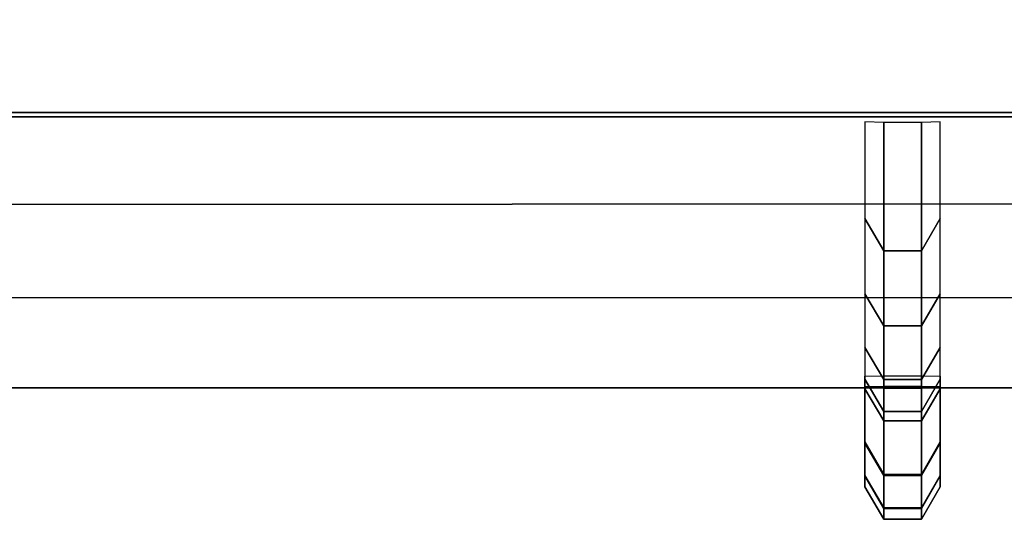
# Model space of a CAD drawing. Header units: inches. Extents: x 0 to 69, y -28.1 to 0.
# Tile 228 of 256: x 45.9036 to 46.0397, y -28.0282 to -27.9591. Entities that reach past the tile are written whole.
import ezdxf

# ---------------------------------------------------------------- set-up
doc = ezdxf.new("R2010")
doc.units = ezdxf.units.IN
doc.header["$LTSCALE"] = 0.03937
doc.header["$MEASUREMENT"] = 0
doc.layers.add('A-FURN-3-ST', color=151, linetype='Continuous')
doc.layers.add('A-FURN-3-STITCH', color=15, linetype='Continuous')

msp = doc.modelspace()

# ---------------------------------------------------------------- meshes
at = {"layer": 'A-FURN-3-ST'}
mesh = msp.add_polyface(dxfattribs=at)
corners = [(0.25, -4.85038, 5), (68.75, -27.51, 5), (0.25, -27.51, 5), (0.125, -4.85038, 5.03349), (0.125, -27.51, 5.03349), (0.25, -28.01, 5.5), (0.125, -27.97651, 5.5), (0.25, -27.97194, 5.30866), (0.125, -27.941, 5.32148), (0.25, -27.86356, 5.14645), (0.125, -27.83987, 5.17013), (0.25, -27.70134, 5.03806), (0.125, -27.68853, 5.069), (0.03349, -27.65351, 5.15355), (0.03349, -27.885, 5.5), (0.25, -28.01, 16.9), (0.125, -27.97651, 16.9), (0.25, -26.91, 18), (0.125, -26.91, 17.96651), (0.25, -27.1947, 17.96252), (0.125, -27.18603, 17.93017), (0.25, -27.46, 17.85263), (0.125, -27.44325, 17.82362), (0.25, -27.68782, 17.67782), (0.125, -27.66414, 17.65413), (0.25, -27.86263, 17.45), (0.125, -27.83362, 17.43325), (0.25, -27.97252, 17.1847), (0.125, -27.94017, 17.17603), (0.03349, -27.85178, 17.15235), (0.03349, -26.91, 17.875), (0.03349, -27.59943, 17.58943), (0.03349, -27.75438, 17.3875), (0.125, -5.45916, 17.96651), (0.25, -5.45916, 18), (68.75, -28.01, 16.9), (68.75, -27.97252, 17.1847), (68.75, -27.86263, 17.45), (68.75, -27.68782, 17.67782), (68.75, -27.46, 17.85263), (68.75, -27.1947, 17.96252), (68.75, -27.70134, 5.03806), (68.75, -27.86356, 5.14645), (68.75, -27.97194, 5.30866)]
mesh.append_faces([[corners[k] for k in face] for face in [(0, 1, 2), (3, 2, 4), (5, 6, 7), (7, 6, 8), (7, 8, 9), (9, 8, 10), (9, 10, 11), (11, 10, 12), (11, 12, 2), (2, 12, 4), (4, 12, 13), (14, 8, 6), (5, 15, 6), (6, 15, 16), (6, 16, 14), (17, 18, 19), (19, 18, 20), (19, 20, 21), (21, 20, 22), (21, 22, 23), (23, 22, 24), (23, 24, 25), (25, 24, 26), (25, 26, 27), (27, 26, 28), (27, 28, 15), (15, 28, 16), (16, 28, 29), (18, 30, 20), (24, 31, 32, 26), (26, 32, 29, 28), (33, 30, 18), (34, 18, 17), (15, 35, 27), (27, 36, 25), (25, 37, 23), (23, 38, 21), (21, 39, 19), (19, 40, 17), (5, 35, 15), (2, 1, 11), (11, 41, 9), (9, 42, 7), (7, 43, 5)]])
mesh = msp.add_polyface(dxfattribs=at)
corners = [(68.875, -4.85038, 5.03349), (68.96651, -27.51, 5.125), (68.875, -27.51, 5.03349), (68.75, -4.85038, 5), (68.75, -27.51, 5), (68.96651, -27.85646, 5.35649), (68.875, -27.97651, 5.5), (68.875, -27.941, 5.32148), (68.75, -28.01, 5.5), (68.75, -27.97194, 5.30866), (68.875, -27.83987, 5.17013), (68.75, -27.86356, 5.14645), (68.875, -27.68853, 5.069), (68.75, -27.70134, 5.03806), (68.96651, -27.65351, 5.15355), (68.96651, -27.77517, 5.23483), (68.96651, -27.885, 16.9), (68.875, -27.97651, 16.9), (68.75, -28.01, 16.9), (68.875, -27.94017, 17.17603), (68.75, -27.97252, 17.1847), (68.96651, -27.16235, 17.84178), (68.875, -26.91, 17.96651), (68.875, -27.18603, 17.93017), (68.75, -26.91, 18), (68.75, -27.1947, 17.96252), (68.875, -27.44325, 17.82362), (68.75, -27.46, 17.85263), (68.875, -27.66414, 17.65413), (68.75, -27.68782, 17.67782), (68.875, -27.83362, 17.43325), (68.75, -27.86263, 17.45), (68.875, -5.45916, 17.96651), (0.25, -27.97252, 17.1847), (0.25, -27.86263, 17.45), (0.25, -27.68782, 17.67782), (0.25, -27.46, 17.85263), (0.25, -27.1947, 17.96252), (0.25, -26.91, 18), (0.25, -28.01, 5.5), (0.25, -27.70134, 5.03806), (0.25, -27.86356, 5.14645), (0.25, -27.97194, 5.30866), (68.75, -5.45916, 18)]
mesh.append_faces([[corners[k] for k in face] for face in [(0, 1, 2), (3, 2, 4), (5, 6, 7), (7, 6, 8), (7, 8, 9), (7, 9, 10), (10, 9, 11), (10, 11, 12), (12, 11, 13), (12, 13, 2), (2, 13, 4), (2, 1, 12), (12, 14, 15, 10), (6, 16, 17), (6, 17, 8), (8, 17, 18), (16, 19, 17), (17, 19, 20), (17, 20, 18), (21, 22, 23), (22, 24, 23), (23, 24, 25), (23, 25, 26), (26, 25, 27), (26, 27, 28), (28, 27, 29), (28, 29, 30), (30, 29, 31), (30, 31, 19), (19, 31, 20), (32, 24, 22), (33, 18, 20), (34, 20, 31), (35, 31, 29), (36, 29, 27), (37, 27, 25), (38, 25, 24), (8, 18, 39), (40, 4, 13), (41, 13, 11), (42, 11, 9), (39, 9, 8), (24, 43, 38)]])
at = {"layer": 'A-FURN-3-STITCH'}
mesh = msp.add_polymesh((7, 4), dxfattribs=at)
for k, corner in enumerate([(46.02038, -28.00839, 16.95237), (46.02299, -28.00836, 16.95237), (46.02819, -28.00836, 16.95237), (46.0308, -28.00839, 16.95237), (46.02038, -28.01013, 16.99144), (46.02299, -28.01459, 16.99212), (46.02819, -28.01459, 16.99212), (46.0308, -28.01013, 16.99144), (46.02038, -28.0088, 17.03052), (46.02299, -28.01326, 17.0312), (46.02819, -28.01326, 17.0312), (46.0308, -28.0088, 17.03052), (46.02038, -28.00441, 17.06937), (46.02299, -28.00887, 17.07005), (46.02819, -28.00887, 17.07005), (46.0308, -28.00441, 17.06937), (46.02038, -27.99699, 17.10776), (46.02299, -28.00145, 17.10844), (46.02819, -28.00145, 17.10844), (46.0308, -27.99699, 17.10776), (46.02038, -27.98658, 17.14545), (46.02299, -27.99104, 17.14613), (46.02819, -27.99104, 17.14613), (46.0308, -27.98658, 17.14545), (46.02038, -27.97324, 17.18221), (46.02299, -27.97329, 17.18222), (46.02819, -27.97329, 17.18222), (46.0308, -27.97324, 17.18221)]):
    mesh.set_mesh_vertex(divmod(k, 4), corner)
mesh = msp.add_polymesh((7, 4), dxfattribs=at)
for k, corner in enumerate([(46.02038, -28.00981, 16.6649), (46.02299, -28.00978, 16.6649), (46.02819, -28.00978, 16.6649), (46.0308, -28.00981, 16.6649), (46.02038, -28.01747, 16.70324), (46.02299, -28.02198, 16.70324), (46.02819, -28.02198, 16.70324), (46.0308, -28.01747, 16.70324), (46.02038, -28.02211, 16.74207), (46.02299, -28.02662, 16.74206), (46.02819, -28.02662, 16.74206), (46.0308, -28.02211, 16.74207), (46.02038, -28.02368, 16.78114), (46.02299, -28.02819, 16.78113), (46.02819, -28.02819, 16.78113), (46.0308, -28.02368, 16.78114), (46.02038, -28.02219, 16.82021), (46.02299, -28.0267, 16.82021), (46.02819, -28.0267, 16.82021), (46.0308, -28.02219, 16.82021), (46.02038, -28.01764, 16.85905), (46.02299, -28.02215, 16.85904), (46.02819, -28.02215, 16.85904), (46.0308, -28.01764, 16.85905), (46.02038, -28.01006, 16.89741), (46.02299, -28.01011, 16.89741), (46.02819, -28.01011, 16.89741), (46.0308, -28.01006, 16.89741)]):
    mesh.set_mesh_vertex(divmod(k, 4), corner)
mesh = msp.add_polymesh((7, 4), dxfattribs=at)
for k, corner in enumerate([(46.02038, -28.00981, 16.38685), (46.02299, -28.00978, 16.38685), (46.02819, -28.00978, 16.38685), (46.0308, -28.00981, 16.38685), (46.02038, -28.01747, 16.42519), (46.02299, -28.02198, 16.42519), (46.02819, -28.02198, 16.42519), (46.0308, -28.01747, 16.42519), (46.02038, -28.02211, 16.46402), (46.02299, -28.02662, 16.46402), (46.02819, -28.02662, 16.46402), (46.0308, -28.02211, 16.46402), (46.02038, -28.02368, 16.50309), (46.02299, -28.02819, 16.50308), (46.02819, -28.02819, 16.50308), (46.0308, -28.02368, 16.50309), (46.02038, -28.02219, 16.54216), (46.02299, -28.0267, 16.54216), (46.02819, -28.0267, 16.54216), (46.0308, -28.02219, 16.54216), (46.02038, -28.01764, 16.581), (46.02299, -28.02215, 16.58099), (46.02819, -28.02215, 16.58099), (46.0308, -28.01764, 16.581), (46.02038, -28.01006, 16.61936), (46.02299, -28.01011, 16.61936), (46.02819, -28.01011, 16.61936), (46.0308, -28.01006, 16.61936)]):
    mesh.set_mesh_vertex(divmod(k, 4), corner)
mesh = msp.add_polymesh((7, 4), dxfattribs=at)
for k, corner in enumerate([(46.02038, -28.00981, 16.1088), (46.02299, -28.00978, 16.1088), (46.02819, -28.00978, 16.1088), (46.0308, -28.00981, 16.1088), (46.02038, -28.01747, 16.14715), (46.02299, -28.02198, 16.14714), (46.02819, -28.02198, 16.14714), (46.0308, -28.01747, 16.14715), (46.02038, -28.02211, 16.18597), (46.02299, -28.02662, 16.18597), (46.02819, -28.02662, 16.18597), (46.0308, -28.02211, 16.18597), (46.02038, -28.02368, 16.22504), (46.02299, -28.02819, 16.22504), (46.02819, -28.02819, 16.22504), (46.0308, -28.02368, 16.22504), (46.02038, -28.02219, 16.26411), (46.02299, -28.0267, 16.26411), (46.02819, -28.0267, 16.26411), (46.0308, -28.02219, 16.26411), (46.02038, -28.01764, 16.30295), (46.02299, -28.02215, 16.30294), (46.02819, -28.02215, 16.30294), (46.0308, -28.01764, 16.30295), (46.02038, -28.01006, 16.34131), (46.02299, -28.01011, 16.34131), (46.02819, -28.01011, 16.34131), (46.0308, -28.01006, 16.34131)]):
    mesh.set_mesh_vertex(divmod(k, 4), corner)
mesh = msp.add_polymesh((7, 4), dxfattribs=at)
for k, corner in enumerate([(46.02038, -28.00981, 15.83075), (46.02299, -28.00978, 15.83075), (46.02819, -28.00978, 15.83075), (46.0308, -28.00981, 15.83075), (46.02038, -28.01747, 15.8691), (46.02299, -28.02198, 15.86909), (46.02819, -28.02198, 15.86909), (46.0308, -28.01747, 15.8691), (46.02038, -28.02211, 15.90792), (46.02299, -28.02662, 15.90792), (46.02819, -28.02662, 15.90792), (46.0308, -28.02211, 15.90792), (46.02038, -28.02368, 15.94699), (46.02299, -28.02819, 15.94699), (46.02819, -28.02819, 15.94699), (46.0308, -28.02368, 15.94699), (46.02038, -28.02219, 15.98607), (46.02299, -28.0267, 15.98606), (46.02819, -28.0267, 15.98606), (46.0308, -28.02219, 15.98607), (46.02038, -28.01764, 16.0249), (46.02299, -28.02215, 16.0249), (46.02819, -28.02215, 16.0249), (46.0308, -28.01764, 16.0249), (46.02038, -28.01006, 16.06326), (46.02299, -28.01011, 16.06326), (46.02819, -28.01011, 16.06326), (46.0308, -28.01006, 16.06326)]):
    mesh.set_mesh_vertex(divmod(k, 4), corner)
mesh = msp.add_polymesh((7, 4), dxfattribs=at)
for k, corner in enumerate([(46.02038, -28.00981, 15.5527), (46.02299, -28.00978, 15.5527), (46.02819, -28.00978, 15.5527), (46.0308, -28.00981, 15.5527), (46.02038, -28.01747, 15.59105), (46.02299, -28.02198, 15.59104), (46.02819, -28.02198, 15.59104), (46.0308, -28.01747, 15.59105), (46.02038, -28.02211, 15.62987), (46.02299, -28.02662, 15.62987), (46.02819, -28.02662, 15.62987), (46.0308, -28.02211, 15.62987), (46.02038, -28.02368, 15.66894), (46.02299, -28.02819, 15.66894), (46.02819, -28.02819, 15.66894), (46.0308, -28.02368, 15.66894), (46.02038, -28.02219, 15.70802), (46.02299, -28.0267, 15.70801), (46.02819, -28.0267, 15.70801), (46.0308, -28.02219, 15.70802), (46.02038, -28.01764, 15.74685), (46.02299, -28.02215, 15.74685), (46.02819, -28.02215, 15.74685), (46.0308, -28.01764, 15.74685), (46.02038, -28.01006, 15.78521), (46.02299, -28.01011, 15.78521), (46.02819, -28.01011, 15.78521), (46.0308, -28.01006, 15.78521)]):
    mesh.set_mesh_vertex(divmod(k, 4), corner)
mesh = msp.add_polymesh((7, 4), dxfattribs=at)
for k, corner in enumerate([(46.02038, -28.00981, 15.27466), (46.02299, -28.00978, 15.27466), (46.02819, -28.00978, 15.27466), (46.0308, -28.00981, 15.27466), (46.02038, -28.01747, 15.313), (46.02299, -28.02198, 15.31299), (46.02819, -28.02198, 15.31299), (46.0308, -28.01747, 15.313), (46.02038, -28.02211, 15.35182), (46.02299, -28.02662, 15.35182), (46.02819, -28.02662, 15.35182), (46.0308, -28.02211, 15.35182), (46.02038, -28.02368, 15.39089), (46.02299, -28.02819, 15.39089), (46.02819, -28.02819, 15.39089), (46.0308, -28.02368, 15.39089), (46.02038, -28.02219, 15.42997), (46.02299, -28.0267, 15.42996), (46.02819, -28.0267, 15.42996), (46.0308, -28.02219, 15.42997), (46.02038, -28.01764, 15.4688), (46.02299, -28.02215, 15.4688), (46.02819, -28.02215, 15.4688), (46.0308, -28.01764, 15.4688), (46.02038, -28.01006, 15.50716), (46.02299, -28.01011, 15.50716), (46.02819, -28.01011, 15.50716), (46.0308, -28.01006, 15.50716)]):
    mesh.set_mesh_vertex(divmod(k, 4), corner)
mesh = msp.add_polymesh((7, 4), dxfattribs=at)
for k, corner in enumerate([(46.02038, -28.00981, 14.99661), (46.02299, -28.00978, 14.99661), (46.02819, -28.00978, 14.99661), (46.0308, -28.00981, 14.99661), (46.02038, -28.01747, 15.03495), (46.02299, -28.02198, 15.03495), (46.02819, -28.02198, 15.03495), (46.0308, -28.01747, 15.03495), (46.02038, -28.02211, 15.07378), (46.02299, -28.02662, 15.07377), (46.02819, -28.02662, 15.07377), (46.0308, -28.02211, 15.07378), (46.02038, -28.02368, 15.11285), (46.02299, -28.02819, 15.11284), (46.02819, -28.02819, 15.11284), (46.0308, -28.02368, 15.11285), (46.02038, -28.02219, 15.15192), (46.02299, -28.0267, 15.15191), (46.02819, -28.0267, 15.15191), (46.0308, -28.02219, 15.15192), (46.02038, -28.01764, 15.19075), (46.02299, -28.02215, 15.19075), (46.02819, -28.02215, 15.19075), (46.0308, -28.01764, 15.19075), (46.02038, -28.01006, 15.22911), (46.02299, -28.01011, 15.22911), (46.02819, -28.01011, 15.22911), (46.0308, -28.01006, 15.22911)]):
    mesh.set_mesh_vertex(divmod(k, 4), corner)
mesh = msp.add_polymesh((7, 4), dxfattribs=at)
for k, corner in enumerate([(46.02038, -28.00981, 14.71856), (46.02299, -28.00978, 14.71856), (46.02819, -28.00978, 14.71856), (46.0308, -28.00981, 14.71856), (46.02038, -28.01747, 14.7569), (46.02299, -28.02198, 14.7569), (46.02819, -28.02198, 14.7569), (46.0308, -28.01747, 14.7569), (46.02038, -28.02211, 14.79573), (46.02299, -28.02662, 14.79572), (46.02819, -28.02662, 14.79572), (46.0308, -28.02211, 14.79573), (46.02038, -28.02368, 14.8348), (46.02299, -28.02819, 14.83479), (46.02819, -28.02819, 14.83479), (46.0308, -28.02368, 14.8348), (46.02038, -28.02219, 14.87387), (46.02299, -28.0267, 14.87387), (46.02819, -28.0267, 14.87387), (46.0308, -28.02219, 14.87387), (46.02038, -28.01764, 14.91271), (46.02299, -28.02215, 14.9127), (46.02819, -28.02215, 14.9127), (46.0308, -28.01764, 14.91271), (46.02038, -28.01006, 14.95106), (46.02299, -28.01011, 14.95106), (46.02819, -28.01011, 14.95106), (46.0308, -28.01006, 14.95106)]):
    mesh.set_mesh_vertex(divmod(k, 4), corner)
mesh = msp.add_polymesh((7, 4), dxfattribs=at)
for k, corner in enumerate([(46.02038, -28.00981, 14.44051), (46.02299, -28.00978, 14.44051), (46.02819, -28.00978, 14.44051), (46.0308, -28.00981, 14.44051), (46.02038, -28.01747, 14.47885), (46.02299, -28.02198, 14.47885), (46.02819, -28.02198, 14.47885), (46.0308, -28.01747, 14.47885), (46.02038, -28.02211, 14.51768), (46.02299, -28.02662, 14.51767), (46.02819, -28.02662, 14.51767), (46.0308, -28.02211, 14.51768), (46.02038, -28.02368, 14.55675), (46.02299, -28.02819, 14.55674), (46.02819, -28.02819, 14.55674), (46.0308, -28.02368, 14.55675), (46.02038, -28.02219, 14.59582), (46.02299, -28.0267, 14.59582), (46.02819, -28.0267, 14.59582), (46.0308, -28.02219, 14.59582), (46.02038, -28.01764, 14.63466), (46.02299, -28.02215, 14.63465), (46.02819, -28.02215, 14.63465), (46.0308, -28.01764, 14.63466), (46.02038, -28.01006, 14.67302), (46.02299, -28.01011, 14.67302), (46.02819, -28.01011, 14.67302), (46.0308, -28.01006, 14.67302)]):
    mesh.set_mesh_vertex(divmod(k, 4), corner)
mesh = msp.add_polymesh((7, 4), dxfattribs=at)
for k, corner in enumerate([(46.02038, -28.00981, 14.16246), (46.02299, -28.00978, 14.16246), (46.02819, -28.00978, 14.16246), (46.0308, -28.00981, 14.16246), (46.02038, -28.01747, 14.2008), (46.02299, -28.02198, 14.2008), (46.02819, -28.02198, 14.2008), (46.0308, -28.01747, 14.2008), (46.02038, -28.02211, 14.23963), (46.02299, -28.02662, 14.23962), (46.02819, -28.02662, 14.23962), (46.0308, -28.02211, 14.23963), (46.02038, -28.02368, 14.2787), (46.02299, -28.02819, 14.27869), (46.02819, -28.02819, 14.27869), (46.0308, -28.02368, 14.2787), (46.02038, -28.02219, 14.31777), (46.02299, -28.0267, 14.31777), (46.02819, -28.0267, 14.31777), (46.0308, -28.02219, 14.31777), (46.02038, -28.01764, 14.35661), (46.02299, -28.02215, 14.3566), (46.02819, -28.02215, 14.3566), (46.0308, -28.01764, 14.35661), (46.02038, -28.01006, 14.39497), (46.02299, -28.01011, 14.39497), (46.02819, -28.01011, 14.39497), (46.0308, -28.01006, 14.39497)]):
    mesh.set_mesh_vertex(divmod(k, 4), corner)
mesh = msp.add_polymesh((7, 4), dxfattribs=at)
for k, corner in enumerate([(46.02038, -28.00981, 13.88441), (46.02299, -28.00978, 13.88441), (46.02819, -28.00978, 13.88441), (46.0308, -28.00981, 13.88441), (46.02038, -28.01747, 13.92275), (46.02299, -28.02198, 13.92275), (46.02819, -28.02198, 13.92275), (46.0308, -28.01747, 13.92275), (46.02038, -28.02211, 13.96158), (46.02299, -28.02662, 13.96158), (46.02819, -28.02662, 13.96158), (46.0308, -28.02211, 13.96158), (46.02038, -28.02368, 14.00065), (46.02299, -28.02819, 14.00065), (46.02819, -28.02819, 14.00065), (46.0308, -28.02368, 14.00065), (46.02038, -28.02219, 14.03972), (46.02299, -28.0267, 14.03972), (46.02819, -28.0267, 14.03972), (46.0308, -28.02219, 14.03972), (46.02038, -28.01764, 14.07856), (46.02299, -28.02215, 14.07855), (46.02819, -28.02215, 14.07855), (46.0308, -28.01764, 14.07856), (46.02038, -28.01006, 14.11692), (46.02299, -28.01011, 14.11692), (46.02819, -28.01011, 14.11692), (46.0308, -28.01006, 14.11692)]):
    mesh.set_mesh_vertex(divmod(k, 4), corner)
mesh = msp.add_polymesh((7, 4), dxfattribs=at)
for k, corner in enumerate([(46.02038, -28.00981, 13.60636), (46.02299, -28.00978, 13.60636), (46.02819, -28.00978, 13.60636), (46.0308, -28.00981, 13.60636), (46.02038, -28.01747, 13.64471), (46.02299, -28.02198, 13.6447), (46.02819, -28.02198, 13.6447), (46.0308, -28.01747, 13.64471), (46.02038, -28.02211, 13.68353), (46.02299, -28.02662, 13.68353), (46.02819, -28.02662, 13.68353), (46.0308, -28.02211, 13.68353), (46.02038, -28.02368, 13.7226), (46.02299, -28.02819, 13.7226), (46.02819, -28.02819, 13.7226), (46.0308, -28.02368, 13.7226), (46.02038, -28.02219, 13.76167), (46.02299, -28.0267, 13.76167), (46.02819, -28.0267, 13.76167), (46.0308, -28.02219, 13.76167), (46.02038, -28.01764, 13.80051), (46.02299, -28.02215, 13.80051), (46.02819, -28.02215, 13.80051), (46.0308, -28.01764, 13.80051), (46.02038, -28.01006, 13.83887), (46.02299, -28.01011, 13.83887), (46.02819, -28.01011, 13.83887), (46.0308, -28.01006, 13.83887)]):
    mesh.set_mesh_vertex(divmod(k, 4), corner)
mesh = msp.add_polymesh((7, 4), dxfattribs=at)
for k, corner in enumerate([(46.02038, -28.00981, 13.32831), (46.02299, -28.00978, 13.32831), (46.02819, -28.00978, 13.32831), (46.0308, -28.00981, 13.32831), (46.02038, -28.01747, 13.36666), (46.02299, -28.02198, 13.36665), (46.02819, -28.02198, 13.36665), (46.0308, -28.01747, 13.36666), (46.02038, -28.02211, 13.40548), (46.02299, -28.02662, 13.40548), (46.02819, -28.02662, 13.40548), (46.0308, -28.02211, 13.40548), (46.02038, -28.02368, 13.44455), (46.02299, -28.02819, 13.44455), (46.02819, -28.02819, 13.44455), (46.0308, -28.02368, 13.44455), (46.02038, -28.02219, 13.48363), (46.02299, -28.0267, 13.48362), (46.02819, -28.0267, 13.48362), (46.0308, -28.02219, 13.48363), (46.02038, -28.01764, 13.52246), (46.02299, -28.02215, 13.52246), (46.02819, -28.02215, 13.52246), (46.0308, -28.01764, 13.52246), (46.02038, -28.01006, 13.56082), (46.02299, -28.01011, 13.56082), (46.02819, -28.01011, 13.56082), (46.0308, -28.01006, 13.56082)]):
    mesh.set_mesh_vertex(divmod(k, 4), corner)
mesh = msp.add_polymesh((7, 4), dxfattribs=at)
for k, corner in enumerate([(46.02038, -28.00981, 13.05027), (46.02299, -28.00978, 13.05027), (46.02819, -28.00978, 13.05027), (46.0308, -28.00981, 13.05027), (46.02038, -28.01747, 13.08861), (46.02299, -28.02198, 13.0886), (46.02819, -28.02198, 13.0886), (46.0308, -28.01747, 13.08861), (46.02038, -28.02211, 13.12743), (46.02299, -28.02662, 13.12743), (46.02819, -28.02662, 13.12743), (46.0308, -28.02211, 13.12743), (46.02038, -28.02368, 13.1665), (46.02299, -28.02819, 13.1665), (46.02819, -28.02819, 13.1665), (46.0308, -28.02368, 13.1665), (46.02038, -28.02219, 13.20558), (46.02299, -28.0267, 13.20557), (46.02819, -28.0267, 13.20557), (46.0308, -28.02219, 13.20558), (46.02038, -28.01764, 13.24441), (46.02299, -28.02215, 13.24441), (46.02819, -28.02215, 13.24441), (46.0308, -28.01764, 13.24441), (46.02038, -28.01006, 13.28277), (46.02299, -28.01011, 13.28277), (46.02819, -28.01011, 13.28277), (46.0308, -28.01006, 13.28277)]):
    mesh.set_mesh_vertex(divmod(k, 4), corner)
mesh = msp.add_polymesh((7, 4), dxfattribs=at)
for k, corner in enumerate([(46.02038, -28.00981, 12.77222), (46.02299, -28.00978, 12.77222), (46.02819, -28.00978, 12.77222), (46.0308, -28.00981, 12.77222), (46.02038, -28.01747, 12.81056), (46.02299, -28.02198, 12.81056), (46.02819, -28.02198, 12.81056), (46.0308, -28.01747, 12.81056), (46.02038, -28.02211, 12.84939), (46.02299, -28.02662, 12.84938), (46.02819, -28.02662, 12.84938), (46.0308, -28.02211, 12.84939), (46.02038, -28.02368, 12.88846), (46.02299, -28.02819, 12.88845), (46.02819, -28.02819, 12.88845), (46.0308, -28.02368, 12.88846), (46.02038, -28.02219, 12.92753), (46.02299, -28.0267, 12.92752), (46.02819, -28.0267, 12.92752), (46.0308, -28.02219, 12.92753), (46.02038, -28.01764, 12.96636), (46.02299, -28.02215, 12.96636), (46.02819, -28.02215, 12.96636), (46.0308, -28.01764, 12.96636), (46.02038, -28.01006, 13.00472), (46.02299, -28.01011, 13.00472), (46.02819, -28.01011, 13.00472), (46.0308, -28.01006, 13.00472)]):
    mesh.set_mesh_vertex(divmod(k, 4), corner)
mesh = msp.add_polymesh((7, 4), dxfattribs=at)
for k, corner in enumerate([(46.02038, -28.00981, 12.49417), (46.02299, -28.00978, 12.49417), (46.02819, -28.00978, 12.49417), (46.0308, -28.00981, 12.49417), (46.02038, -28.01747, 12.53251), (46.02299, -28.02198, 12.53251), (46.02819, -28.02198, 12.53251), (46.0308, -28.01747, 12.53251), (46.02038, -28.02211, 12.57134), (46.02299, -28.02662, 12.57133), (46.02819, -28.02662, 12.57133), (46.0308, -28.02211, 12.57134), (46.02038, -28.02368, 12.61041), (46.02299, -28.02819, 12.6104), (46.02819, -28.02819, 12.6104), (46.0308, -28.02368, 12.61041), (46.02038, -28.02219, 12.64948), (46.02299, -28.0267, 12.64947), (46.02819, -28.0267, 12.64947), (46.0308, -28.02219, 12.64948), (46.02038, -28.01764, 12.68832), (46.02299, -28.02215, 12.68831), (46.02819, -28.02215, 12.68831), (46.0308, -28.01764, 12.68832), (46.02038, -28.01006, 12.72667), (46.02299, -28.01011, 12.72667), (46.02819, -28.01011, 12.72667), (46.0308, -28.01006, 12.72667)]):
    mesh.set_mesh_vertex(divmod(k, 4), corner)
mesh = msp.add_polymesh((7, 4), dxfattribs=at)
for k, corner in enumerate([(46.02038, -28.00981, 12.21612), (46.02299, -28.00978, 12.21612), (46.02819, -28.00978, 12.21612), (46.0308, -28.00981, 12.21612), (46.02038, -28.01747, 12.25446), (46.02299, -28.02198, 12.25446), (46.02819, -28.02198, 12.25446), (46.0308, -28.01747, 12.25446), (46.02038, -28.02211, 12.29329), (46.02299, -28.02662, 12.29328), (46.02819, -28.02662, 12.29328), (46.0308, -28.02211, 12.29329), (46.02038, -28.02368, 12.33236), (46.02299, -28.02819, 12.33235), (46.02819, -28.02819, 12.33235), (46.0308, -28.02368, 12.33236), (46.02038, -28.02219, 12.37143), (46.02299, -28.0267, 12.37143), (46.02819, -28.0267, 12.37143), (46.0308, -28.02219, 12.37143), (46.02038, -28.01764, 12.41027), (46.02299, -28.02215, 12.41026), (46.02819, -28.02215, 12.41026), (46.0308, -28.01764, 12.41027), (46.02038, -28.01006, 12.44863), (46.02299, -28.01011, 12.44863), (46.02819, -28.01011, 12.44863), (46.0308, -28.01006, 12.44863)]):
    mesh.set_mesh_vertex(divmod(k, 4), corner)
mesh = msp.add_polymesh((7, 4), dxfattribs=at)
for k, corner in enumerate([(46.02038, -28.00981, 11.93807), (46.02299, -28.00978, 11.93807), (46.02819, -28.00978, 11.93807), (46.0308, -28.00981, 11.93807), (46.02038, -28.01747, 11.97641), (46.02299, -28.02198, 11.97641), (46.02819, -28.02198, 11.97641), (46.0308, -28.01747, 11.97641), (46.02038, -28.02211, 12.01524), (46.02299, -28.02662, 12.01523), (46.02819, -28.02662, 12.01523), (46.0308, -28.02211, 12.01524), (46.02038, -28.02368, 12.05431), (46.02299, -28.02819, 12.0543), (46.02819, -28.02819, 12.0543), (46.0308, -28.02368, 12.05431), (46.02038, -28.02219, 12.09338), (46.02299, -28.0267, 12.09338), (46.02819, -28.0267, 12.09338), (46.0308, -28.02219, 12.09338), (46.02038, -28.01764, 12.13222), (46.02299, -28.02215, 12.13221), (46.02819, -28.02215, 12.13221), (46.0308, -28.01764, 12.13222), (46.02038, -28.01006, 12.17058), (46.02299, -28.01011, 12.17058), (46.02819, -28.01011, 12.17058), (46.0308, -28.01006, 12.17058)]):
    mesh.set_mesh_vertex(divmod(k, 4), corner)
mesh = msp.add_polymesh((7, 4), dxfattribs=at)
for k, corner in enumerate([(46.02038, -28.00981, 11.66002), (46.02299, -28.00978, 11.66002), (46.02819, -28.00978, 11.66002), (46.0308, -28.00981, 11.66002), (46.02038, -28.01747, 11.69836), (46.02299, -28.02198, 11.69836), (46.02819, -28.02198, 11.69836), (46.0308, -28.01747, 11.69836), (46.02038, -28.02211, 11.73719), (46.02299, -28.02662, 11.73719), (46.02819, -28.02662, 11.73719), (46.0308, -28.02211, 11.73719), (46.02038, -28.02368, 11.77626), (46.02299, -28.02819, 11.77626), (46.02819, -28.02819, 11.77626), (46.0308, -28.02368, 11.77626), (46.02038, -28.02219, 11.81533), (46.02299, -28.0267, 11.81533), (46.02819, -28.0267, 11.81533), (46.0308, -28.02219, 11.81533), (46.02038, -28.01764, 11.85417), (46.02299, -28.02215, 11.85416), (46.02819, -28.02215, 11.85416), (46.0308, -28.01764, 11.85417), (46.02038, -28.01006, 11.89253), (46.02299, -28.01011, 11.89253), (46.02819, -28.01011, 11.89253), (46.0308, -28.01006, 11.89253)]):
    mesh.set_mesh_vertex(divmod(k, 4), corner)
mesh = msp.add_polymesh((7, 4), dxfattribs=at)
for k, corner in enumerate([(46.02038, -28.00981, 11.38197), (46.02299, -28.00978, 11.38197), (46.02819, -28.00978, 11.38197), (46.0308, -28.00981, 11.38197), (46.02038, -28.01747, 11.42032), (46.02299, -28.02198, 11.42031), (46.02819, -28.02198, 11.42031), (46.0308, -28.01747, 11.42032), (46.02038, -28.02211, 11.45914), (46.02299, -28.02662, 11.45914), (46.02819, -28.02662, 11.45914), (46.0308, -28.02211, 11.45914), (46.02038, -28.02368, 11.49821), (46.02299, -28.02819, 11.49821), (46.02819, -28.02819, 11.49821), (46.0308, -28.02368, 11.49821), (46.02038, -28.02219, 11.53728), (46.02299, -28.0267, 11.53728), (46.02819, -28.0267, 11.53728), (46.0308, -28.02219, 11.53728), (46.02038, -28.01764, 11.57612), (46.02299, -28.02215, 11.57612), (46.02819, -28.02215, 11.57612), (46.0308, -28.01764, 11.57612), (46.02038, -28.01006, 11.61448), (46.02299, -28.01011, 11.61448), (46.02819, -28.01011, 11.61448), (46.0308, -28.01006, 11.61448)]):
    mesh.set_mesh_vertex(divmod(k, 4), corner)
mesh = msp.add_polymesh((7, 4), dxfattribs=at)
for k, corner in enumerate([(46.02038, -28.00981, 11.10392), (46.02299, -28.00978, 11.10392), (46.02819, -28.00978, 11.10392), (46.0308, -28.00981, 11.10392), (46.02038, -28.01747, 11.14227), (46.02299, -28.02198, 11.14226), (46.02819, -28.02198, 11.14226), (46.0308, -28.01747, 11.14227), (46.02038, -28.02211, 11.18109), (46.02299, -28.02662, 11.18109), (46.02819, -28.02662, 11.18109), (46.0308, -28.02211, 11.18109), (46.02038, -28.02368, 11.22016), (46.02299, -28.02819, 11.22016), (46.02819, -28.02819, 11.22016), (46.0308, -28.02368, 11.22016), (46.02038, -28.02219, 11.25924), (46.02299, -28.0267, 11.25923), (46.02819, -28.0267, 11.25923), (46.0308, -28.02219, 11.25924), (46.02038, -28.01764, 11.29807), (46.02299, -28.02215, 11.29807), (46.02819, -28.02215, 11.29807), (46.0308, -28.01764, 11.29807), (46.02038, -28.01006, 11.33643), (46.02299, -28.01011, 11.33643), (46.02819, -28.01011, 11.33643), (46.0308, -28.01006, 11.33643)]):
    mesh.set_mesh_vertex(divmod(k, 4), corner)
mesh = msp.add_polymesh((7, 4), dxfattribs=at)
for k, corner in enumerate([(46.02038, -28.00981, 10.82588), (46.02299, -28.00978, 10.82588), (46.02819, -28.00978, 10.82588), (46.0308, -28.00981, 10.82588), (46.02038, -28.01747, 10.86422), (46.02299, -28.02198, 10.86421), (46.02819, -28.02198, 10.86421), (46.0308, -28.01747, 10.86422), (46.02038, -28.02211, 10.90304), (46.02299, -28.02662, 10.90304), (46.02819, -28.02662, 10.90304), (46.0308, -28.02211, 10.90304), (46.02038, -28.02368, 10.94211), (46.02299, -28.02819, 10.94211), (46.02819, -28.02819, 10.94211), (46.0308, -28.02368, 10.94211), (46.02038, -28.02219, 10.98119), (46.02299, -28.0267, 10.98118), (46.02819, -28.0267, 10.98118), (46.0308, -28.02219, 10.98119), (46.02038, -28.01764, 11.02002), (46.02299, -28.02215, 11.02002), (46.02819, -28.02215, 11.02002), (46.0308, -28.01764, 11.02002), (46.02038, -28.01006, 11.05838), (46.02299, -28.01011, 11.05838), (46.02819, -28.01011, 11.05838), (46.0308, -28.01006, 11.05838)]):
    mesh.set_mesh_vertex(divmod(k, 4), corner)
mesh = msp.add_polymesh((7, 4), dxfattribs=at)
for k, corner in enumerate([(46.02038, -28.00981, 10.54783), (46.02299, -28.00978, 10.54783), (46.02819, -28.00978, 10.54783), (46.0308, -28.00981, 10.54783), (46.02038, -28.01747, 10.58617), (46.02299, -28.02198, 10.58616), (46.02819, -28.02198, 10.58616), (46.0308, -28.01747, 10.58617), (46.02038, -28.02211, 10.625), (46.02299, -28.02662, 10.62499), (46.02819, -28.02662, 10.62499), (46.0308, -28.02211, 10.625), (46.02038, -28.02368, 10.66407), (46.02299, -28.02819, 10.66406), (46.02819, -28.02819, 10.66406), (46.0308, -28.02368, 10.66407), (46.02038, -28.02219, 10.70314), (46.02299, -28.0267, 10.70313), (46.02819, -28.0267, 10.70313), (46.0308, -28.02219, 10.70314), (46.02038, -28.01764, 10.74197), (46.02299, -28.02215, 10.74197), (46.02819, -28.02215, 10.74197), (46.0308, -28.01764, 10.74197), (46.02038, -28.01006, 10.78033), (46.02299, -28.01011, 10.78033), (46.02819, -28.01011, 10.78033), (46.0308, -28.01006, 10.78033)]):
    mesh.set_mesh_vertex(divmod(k, 4), corner)
mesh = msp.add_polymesh((7, 4), dxfattribs=at)
for k, corner in enumerate([(46.02038, -28.00981, 10.26978), (46.02299, -28.00978, 10.26978), (46.02819, -28.00978, 10.26978), (46.0308, -28.00981, 10.26978), (46.02038, -28.01747, 10.30812), (46.02299, -28.02198, 10.30812), (46.02819, -28.02198, 10.30812), (46.0308, -28.01747, 10.30812), (46.02038, -28.02211, 10.34695), (46.02299, -28.02662, 10.34694), (46.02819, -28.02662, 10.34694), (46.0308, -28.02211, 10.34695), (46.02038, -28.02368, 10.38602), (46.02299, -28.02819, 10.38601), (46.02819, -28.02819, 10.38601), (46.0308, -28.02368, 10.38602), (46.02038, -28.02219, 10.42509), (46.02299, -28.0267, 10.42508), (46.02819, -28.0267, 10.42508), (46.0308, -28.02219, 10.42509), (46.02038, -28.01764, 10.46393), (46.02299, -28.02215, 10.46392), (46.02819, -28.02215, 10.46392), (46.0308, -28.01764, 10.46393), (46.02038, -28.01006, 10.50228), (46.02299, -28.01011, 10.50228), (46.02819, -28.01011, 10.50228), (46.0308, -28.01006, 10.50228)]):
    mesh.set_mesh_vertex(divmod(k, 4), corner)
mesh = msp.add_polymesh((7, 4), dxfattribs=at)
for k, corner in enumerate([(46.02038, -28.00981, 9.99173), (46.02299, -28.00978, 9.99173), (46.02819, -28.00978, 9.99173), (46.0308, -28.00981, 9.99173), (46.02038, -28.01747, 10.03007), (46.02299, -28.02198, 10.03007), (46.02819, -28.02198, 10.03007), (46.0308, -28.01747, 10.03007), (46.02038, -28.02211, 10.0689), (46.02299, -28.02662, 10.06889), (46.02819, -28.02662, 10.06889), (46.0308, -28.02211, 10.0689), (46.02038, -28.02368, 10.10797), (46.02299, -28.02819, 10.10796), (46.02819, -28.02819, 10.10796), (46.0308, -28.02368, 10.10797), (46.02038, -28.02219, 10.14704), (46.02299, -28.0267, 10.14704), (46.02819, -28.0267, 10.14704), (46.0308, -28.02219, 10.14704), (46.02038, -28.01764, 10.18588), (46.02299, -28.02215, 10.18587), (46.02819, -28.02215, 10.18587), (46.0308, -28.01764, 10.18588), (46.02038, -28.01006, 10.22424), (46.02299, -28.01011, 10.22424), (46.02819, -28.01011, 10.22424), (46.0308, -28.01006, 10.22424)]):
    mesh.set_mesh_vertex(divmod(k, 4), corner)
mesh = msp.add_polymesh((7, 4), dxfattribs=at)
for k, corner in enumerate([(46.02038, -28.00981, 9.71368), (46.02299, -28.00978, 9.71368), (46.02819, -28.00978, 9.71368), (46.0308, -28.00981, 9.71368), (46.02038, -28.01747, 9.75202), (46.02299, -28.02198, 9.75202), (46.02819, -28.02198, 9.75202), (46.0308, -28.01747, 9.75202), (46.02038, -28.02211, 9.79085), (46.02299, -28.02662, 9.79084), (46.02819, -28.02662, 9.79084), (46.0308, -28.02211, 9.79085), (46.02038, -28.02368, 9.82992), (46.02299, -28.02819, 9.82991), (46.02819, -28.02819, 9.82991), (46.0308, -28.02368, 9.82992), (46.02038, -28.02219, 9.86899), (46.02299, -28.0267, 9.86899), (46.02819, -28.0267, 9.86899), (46.0308, -28.02219, 9.86899), (46.02038, -28.01764, 9.90783), (46.02299, -28.02215, 9.90782), (46.02819, -28.02215, 9.90782), (46.0308, -28.01764, 9.90783), (46.02038, -28.01006, 9.94619), (46.02299, -28.01011, 9.94619), (46.02819, -28.01011, 9.94619), (46.0308, -28.01006, 9.94619)]):
    mesh.set_mesh_vertex(divmod(k, 4), corner)
mesh = msp.add_polymesh((7, 4), dxfattribs=at)
for k, corner in enumerate([(46.02038, -28.00981, 9.43563), (46.02299, -28.00978, 9.43563), (46.02819, -28.00978, 9.43563), (46.0308, -28.00981, 9.43563), (46.02038, -28.01747, 9.47397), (46.02299, -28.02198, 9.47397), (46.02819, -28.02198, 9.47397), (46.0308, -28.01747, 9.47397), (46.02038, -28.02211, 9.5128), (46.02299, -28.02662, 9.5128), (46.02819, -28.02662, 9.5128), (46.0308, -28.02211, 9.5128), (46.02038, -28.02368, 9.55187), (46.02299, -28.02819, 9.55187), (46.02819, -28.02819, 9.55187), (46.0308, -28.02368, 9.55187), (46.02038, -28.02219, 9.59094), (46.02299, -28.0267, 9.59094), (46.02819, -28.0267, 9.59094), (46.0308, -28.02219, 9.59094), (46.02038, -28.01764, 9.62978), (46.02299, -28.02215, 9.62977), (46.02819, -28.02215, 9.62977), (46.0308, -28.01764, 9.62978), (46.02038, -28.01006, 9.66814), (46.02299, -28.01011, 9.66814), (46.02819, -28.01011, 9.66814), (46.0308, -28.01006, 9.66814)]):
    mesh.set_mesh_vertex(divmod(k, 4), corner)
mesh = msp.add_polymesh((7, 4), dxfattribs=at)
for k, corner in enumerate([(46.02038, -28.00981, 9.15758), (46.02299, -28.00978, 9.15758), (46.02819, -28.00978, 9.15758), (46.0308, -28.00981, 9.15758), (46.02038, -28.01747, 9.19593), (46.02299, -28.02198, 9.19592), (46.02819, -28.02198, 9.19592), (46.0308, -28.01747, 9.19593), (46.02038, -28.02211, 9.23475), (46.02299, -28.02662, 9.23475), (46.02819, -28.02662, 9.23475), (46.0308, -28.02211, 9.23475), (46.02038, -28.02368, 9.27382), (46.02299, -28.02819, 9.27382), (46.02819, -28.02819, 9.27382), (46.0308, -28.02368, 9.27382), (46.02038, -28.02219, 9.31289), (46.02299, -28.0267, 9.31289), (46.02819, -28.0267, 9.31289), (46.0308, -28.02219, 9.31289), (46.02038, -28.01764, 9.35173), (46.02299, -28.02215, 9.35173), (46.02819, -28.02215, 9.35173), (46.0308, -28.01764, 9.35173), (46.02038, -28.01006, 9.39009), (46.02299, -28.01011, 9.39009), (46.02819, -28.01011, 9.39009), (46.0308, -28.01006, 9.39009)]):
    mesh.set_mesh_vertex(divmod(k, 4), corner)
mesh = msp.add_polymesh((7, 4), dxfattribs=at)
for k, corner in enumerate([(46.02038, -28.00981, 8.87953), (46.02299, -28.00978, 8.87953), (46.02819, -28.00978, 8.87953), (46.0308, -28.00981, 8.87953), (46.02038, -28.01747, 8.91788), (46.02299, -28.02198, 8.91787), (46.02819, -28.02198, 8.91787), (46.0308, -28.01747, 8.91788), (46.02038, -28.02211, 8.9567), (46.02299, -28.02662, 8.9567), (46.02819, -28.02662, 8.9567), (46.0308, -28.02211, 8.9567), (46.02038, -28.02368, 8.99577), (46.02299, -28.02819, 8.99577), (46.02819, -28.02819, 8.99577), (46.0308, -28.02368, 8.99577), (46.02038, -28.02219, 9.03485), (46.02299, -28.0267, 9.03484), (46.02819, -28.0267, 9.03484), (46.0308, -28.02219, 9.03485), (46.02038, -28.01764, 9.07368), (46.02299, -28.02215, 9.07368), (46.02819, -28.02215, 9.07368), (46.0308, -28.01764, 9.07368), (46.02038, -28.01006, 9.11204), (46.02299, -28.01011, 9.11204), (46.02819, -28.01011, 9.11204), (46.0308, -28.01006, 9.11204)]):
    mesh.set_mesh_vertex(divmod(k, 4), corner)
mesh = msp.add_polymesh((7, 4), dxfattribs=at)
for k, corner in enumerate([(46.02038, -28.00981, 8.60149), (46.02299, -28.00978, 8.60149), (46.02819, -28.00978, 8.60149), (46.0308, -28.00981, 8.60149), (46.02038, -28.01747, 8.63983), (46.02299, -28.02198, 8.63982), (46.02819, -28.02198, 8.63982), (46.0308, -28.01747, 8.63983), (46.02038, -28.02211, 8.67865), (46.02299, -28.02662, 8.67865), (46.02819, -28.02662, 8.67865), (46.0308, -28.02211, 8.67865), (46.02038, -28.02368, 8.71772), (46.02299, -28.02819, 8.71772), (46.02819, -28.02819, 8.71772), (46.0308, -28.02368, 8.71772), (46.02038, -28.02219, 8.7568), (46.02299, -28.0267, 8.75679), (46.02819, -28.0267, 8.75679), (46.0308, -28.02219, 8.7568), (46.02038, -28.01764, 8.79563), (46.02299, -28.02215, 8.79563), (46.02819, -28.02215, 8.79563), (46.0308, -28.01764, 8.79563), (46.02038, -28.01006, 8.83399), (46.02299, -28.01011, 8.83399), (46.02819, -28.01011, 8.83399), (46.0308, -28.01006, 8.83399)]):
    mesh.set_mesh_vertex(divmod(k, 4), corner)
mesh = msp.add_polymesh((7, 4), dxfattribs=at)
for k, corner in enumerate([(46.02038, -28.00981, 8.32344), (46.02299, -28.00978, 8.32344), (46.02819, -28.00978, 8.32344), (46.0308, -28.00981, 8.32344), (46.02038, -28.01747, 8.36178), (46.02299, -28.02198, 8.36177), (46.02819, -28.02198, 8.36177), (46.0308, -28.01747, 8.36178), (46.02038, -28.02211, 8.40061), (46.02299, -28.02662, 8.4006), (46.02819, -28.02662, 8.4006), (46.0308, -28.02211, 8.40061), (46.02038, -28.02368, 8.43967), (46.02299, -28.02819, 8.43967), (46.02819, -28.02819, 8.43967), (46.0308, -28.02368, 8.43967), (46.02038, -28.02219, 8.47875), (46.02299, -28.0267, 8.47874), (46.02819, -28.0267, 8.47874), (46.0308, -28.02219, 8.47875), (46.02038, -28.01764, 8.51758), (46.02299, -28.02215, 8.51758), (46.02819, -28.02215, 8.51758), (46.0308, -28.01764, 8.51758), (46.02038, -28.01006, 8.55594), (46.02299, -28.01011, 8.55594), (46.02819, -28.01011, 8.55594), (46.0308, -28.01006, 8.55594)]):
    mesh.set_mesh_vertex(divmod(k, 4), corner)
mesh = msp.add_polymesh((7, 4), dxfattribs=at)
for k, corner in enumerate([(46.02038, -28.00981, 8.04539), (46.02299, -28.00978, 8.04539), (46.02819, -28.00978, 8.04539), (46.0308, -28.00981, 8.04539), (46.02038, -28.01747, 8.08373), (46.02299, -28.02198, 8.08373), (46.02819, -28.02198, 8.08373), (46.0308, -28.01747, 8.08373), (46.02038, -28.02211, 8.12256), (46.02299, -28.02662, 8.12255), (46.02819, -28.02662, 8.12255), (46.0308, -28.02211, 8.12256), (46.02038, -28.02368, 8.16163), (46.02299, -28.02819, 8.16162), (46.02819, -28.02819, 8.16162), (46.0308, -28.02368, 8.16163), (46.02038, -28.02219, 8.2007), (46.02299, -28.0267, 8.20069), (46.02819, -28.0267, 8.20069), (46.0308, -28.02219, 8.2007), (46.02038, -28.01764, 8.23953), (46.02299, -28.02215, 8.23953), (46.02819, -28.02215, 8.23953), (46.0308, -28.01764, 8.23953), (46.02038, -28.01006, 8.27789), (46.02299, -28.01011, 8.27789), (46.02819, -28.01011, 8.27789), (46.0308, -28.01006, 8.27789)]):
    mesh.set_mesh_vertex(divmod(k, 4), corner)
mesh = msp.add_polymesh((7, 4), dxfattribs=at)
for k, corner in enumerate([(46.02038, -28.00981, 7.76734), (46.02299, -28.00978, 7.76734), (46.02819, -28.00978, 7.76734), (46.0308, -28.00981, 7.76734), (46.02038, -28.01747, 7.80568), (46.02299, -28.02198, 7.80568), (46.02819, -28.02198, 7.80568), (46.0308, -28.01747, 7.80568), (46.02038, -28.02211, 7.84451), (46.02299, -28.02662, 7.8445), (46.02819, -28.02662, 7.8445), (46.0308, -28.02211, 7.84451), (46.02038, -28.02368, 7.88358), (46.02299, -28.02819, 7.88357), (46.02819, -28.02819, 7.88357), (46.0308, -28.02368, 7.88358), (46.02038, -28.02219, 7.92265), (46.02299, -28.0267, 7.92265), (46.02819, -28.0267, 7.92265), (46.0308, -28.02219, 7.92265), (46.02038, -28.01764, 7.96149), (46.02299, -28.02215, 7.96148), (46.02819, -28.02215, 7.96148), (46.0308, -28.01764, 7.96149), (46.02038, -28.01006, 7.99985), (46.02299, -28.01011, 7.99985), (46.02819, -28.01011, 7.99985), (46.0308, -28.01006, 7.99985)]):
    mesh.set_mesh_vertex(divmod(k, 4), corner)
mesh = msp.add_polymesh((7, 4), dxfattribs=at)
for k, corner in enumerate([(46.02038, -28.00981, 7.48929), (46.02299, -28.00978, 7.48929), (46.02819, -28.00978, 7.48929), (46.0308, -28.00981, 7.48929), (46.02038, -28.01747, 7.52763), (46.02299, -28.02198, 7.52763), (46.02819, -28.02198, 7.52763), (46.0308, -28.01747, 7.52763), (46.02038, -28.02211, 7.56646), (46.02299, -28.02662, 7.56645), (46.02819, -28.02662, 7.56645), (46.0308, -28.02211, 7.56646), (46.02038, -28.02368, 7.60553), (46.02299, -28.02819, 7.60552), (46.02819, -28.02819, 7.60552), (46.0308, -28.02368, 7.60553), (46.02038, -28.02219, 7.6446), (46.02299, -28.0267, 7.6446), (46.02819, -28.0267, 7.6446), (46.0308, -28.02219, 7.6446), (46.02038, -28.01764, 7.68344), (46.02299, -28.02215, 7.68343), (46.02819, -28.02215, 7.68343), (46.0308, -28.01764, 7.68344), (46.02038, -28.01006, 7.7218), (46.02299, -28.01011, 7.7218), (46.02819, -28.01011, 7.7218), (46.0308, -28.01006, 7.7218)]):
    mesh.set_mesh_vertex(divmod(k, 4), corner)
mesh = msp.add_polymesh((7, 4), dxfattribs=at)
for k, corner in enumerate([(46.02038, -28.00981, 7.21124), (46.02299, -28.00978, 7.21124), (46.02819, -28.00978, 7.21124), (46.0308, -28.00981, 7.21124), (46.02038, -28.01747, 7.24958), (46.02299, -28.02198, 7.24958), (46.02819, -28.02198, 7.24958), (46.0308, -28.01747, 7.24958), (46.02038, -28.02211, 7.28841), (46.02299, -28.02662, 7.28841), (46.02819, -28.02662, 7.28841), (46.0308, -28.02211, 7.28841), (46.02038, -28.02368, 7.32748), (46.02299, -28.02819, 7.32748), (46.02819, -28.02819, 7.32748), (46.0308, -28.02368, 7.32748), (46.02038, -28.02219, 7.36655), (46.02299, -28.0267, 7.36655), (46.02819, -28.0267, 7.36655), (46.0308, -28.02219, 7.36655), (46.02038, -28.01764, 7.40539), (46.02299, -28.02215, 7.40538), (46.02819, -28.02215, 7.40538), (46.0308, -28.01764, 7.40539), (46.02038, -28.01006, 7.44375), (46.02299, -28.01011, 7.44375), (46.02819, -28.01011, 7.44375), (46.0308, -28.01006, 7.44375)]):
    mesh.set_mesh_vertex(divmod(k, 4), corner)
mesh = msp.add_polymesh((7, 4), dxfattribs=at)
for k, corner in enumerate([(46.02038, -28.00981, 6.93319), (46.02299, -28.00978, 6.93319), (46.02819, -28.00978, 6.93319), (46.0308, -28.00981, 6.93319), (46.02038, -28.01747, 6.97154), (46.02299, -28.02198, 6.97153), (46.02819, -28.02198, 6.97153), (46.0308, -28.01747, 6.97154), (46.02038, -28.02211, 7.01036), (46.02299, -28.02662, 7.01036), (46.02819, -28.02662, 7.01036), (46.0308, -28.02211, 7.01036), (46.02038, -28.02368, 7.04943), (46.02299, -28.02819, 7.04943), (46.02819, -28.02819, 7.04943), (46.0308, -28.02368, 7.04943), (46.02038, -28.02219, 7.0885), (46.02299, -28.0267, 7.0885), (46.02819, -28.0267, 7.0885), (46.0308, -28.02219, 7.0885), (46.02038, -28.01764, 7.12734), (46.02299, -28.02215, 7.12733), (46.02819, -28.02215, 7.12733), (46.0308, -28.01764, 7.12734), (46.02038, -28.01006, 7.1657), (46.02299, -28.01011, 7.1657), (46.02819, -28.01011, 7.1657), (46.0308, -28.01006, 7.1657)]):
    mesh.set_mesh_vertex(divmod(k, 4), corner)
mesh = msp.add_polymesh((7, 4), dxfattribs=at)
for k, corner in enumerate([(46.02038, -28.00981, 6.65514), (46.02299, -28.00978, 6.65514), (46.02819, -28.00978, 6.65514), (46.0308, -28.00981, 6.65514), (46.02038, -28.01747, 6.69349), (46.02299, -28.02198, 6.69348), (46.02819, -28.02198, 6.69348), (46.0308, -28.01747, 6.69349), (46.02038, -28.02211, 6.73231), (46.02299, -28.02662, 6.73231), (46.02819, -28.02662, 6.73231), (46.0308, -28.02211, 6.73231), (46.02038, -28.02368, 6.77138), (46.02299, -28.02819, 6.77138), (46.02819, -28.02819, 6.77138), (46.0308, -28.02368, 6.77138), (46.02038, -28.02219, 6.81046), (46.02299, -28.0267, 6.81045), (46.02819, -28.0267, 6.81045), (46.0308, -28.02219, 6.81046), (46.02038, -28.01764, 6.84929), (46.02299, -28.02215, 6.84929), (46.02819, -28.02215, 6.84929), (46.0308, -28.01764, 6.84929), (46.02038, -28.01006, 6.88765), (46.02299, -28.01011, 6.88765), (46.02819, -28.01011, 6.88765), (46.0308, -28.01006, 6.88765)]):
    mesh.set_mesh_vertex(divmod(k, 4), corner)
mesh = msp.add_polymesh((7, 4), dxfattribs=at)
for k, corner in enumerate([(46.02038, -28.00981, 6.37709), (46.02299, -28.00978, 6.37709), (46.02819, -28.00978, 6.37709), (46.0308, -28.00981, 6.37709), (46.02038, -28.01747, 6.41544), (46.02299, -28.02198, 6.41543), (46.02819, -28.02198, 6.41543), (46.0308, -28.01747, 6.41544), (46.02038, -28.02211, 6.45426), (46.02299, -28.02662, 6.45426), (46.02819, -28.02662, 6.45426), (46.0308, -28.02211, 6.45426), (46.02038, -28.02368, 6.49333), (46.02299, -28.02819, 6.49333), (46.02819, -28.02819, 6.49333), (46.0308, -28.02368, 6.49333), (46.02038, -28.02219, 6.53241), (46.02299, -28.0267, 6.5324), (46.02819, -28.0267, 6.5324), (46.0308, -28.02219, 6.53241), (46.02038, -28.01764, 6.57124), (46.02299, -28.02215, 6.57124), (46.02819, -28.02215, 6.57124), (46.0308, -28.01764, 6.57124), (46.02038, -28.01006, 6.6096), (46.02299, -28.01011, 6.6096), (46.02819, -28.01011, 6.6096), (46.0308, -28.01006, 6.6096)]):
    mesh.set_mesh_vertex(divmod(k, 4), corner)
mesh = msp.add_polymesh((7, 4), dxfattribs=at)
for k, corner in enumerate([(46.02038, -28.00981, 6.09905), (46.02299, -28.00978, 6.09905), (46.02819, -28.00978, 6.09905), (46.0308, -28.00981, 6.09905), (46.02038, -28.01747, 6.13739), (46.02299, -28.02198, 6.13738), (46.02819, -28.02198, 6.13738), (46.0308, -28.01747, 6.13739), (46.02038, -28.02211, 6.17621), (46.02299, -28.02662, 6.17621), (46.02819, -28.02662, 6.17621), (46.0308, -28.02211, 6.17621), (46.02038, -28.02368, 6.21528), (46.02299, -28.02819, 6.21528), (46.02819, -28.02819, 6.21528), (46.0308, -28.02368, 6.21528), (46.02038, -28.02219, 6.25436), (46.02299, -28.0267, 6.25435), (46.02819, -28.0267, 6.25435), (46.0308, -28.02219, 6.25436), (46.02038, -28.01764, 6.29319), (46.02299, -28.02215, 6.29319), (46.02819, -28.02215, 6.29319), (46.0308, -28.01764, 6.29319), (46.02038, -28.01006, 6.33155), (46.02299, -28.01011, 6.33155), (46.02819, -28.01011, 6.33155), (46.0308, -28.01006, 6.33155)]):
    mesh.set_mesh_vertex(divmod(k, 4), corner)
mesh = msp.add_polymesh((7, 4), dxfattribs=at)
for k, corner in enumerate([(46.02038, -28.00981, 5.821), (46.02299, -28.00978, 5.821), (46.02819, -28.00978, 5.821), (46.0308, -28.00981, 5.821), (46.02038, -28.01747, 5.85934), (46.02299, -28.02198, 5.85934), (46.02819, -28.02198, 5.85934), (46.0308, -28.01747, 5.85934), (46.02038, -28.02211, 5.89817), (46.02299, -28.02662, 5.89816), (46.02819, -28.02662, 5.89816), (46.0308, -28.02211, 5.89817), (46.02038, -28.02368, 5.93724), (46.02299, -28.02819, 5.93723), (46.02819, -28.02819, 5.93723), (46.0308, -28.02368, 5.93724), (46.02038, -28.02219, 5.97631), (46.02299, -28.0267, 5.9763), (46.02819, -28.0267, 5.9763), (46.0308, -28.02219, 5.97631), (46.02038, -28.01764, 6.01514), (46.02299, -28.02215, 6.01514), (46.02819, -28.02215, 6.01514), (46.0308, -28.01764, 6.01514), (46.02038, -28.01006, 6.0535), (46.02299, -28.01011, 6.0535), (46.02819, -28.01011, 6.0535), (46.0308, -28.01006, 6.0535)]):
    mesh.set_mesh_vertex(divmod(k, 4), corner)
mesh = msp.add_polymesh((7, 4), dxfattribs=at)
for k, corner in enumerate([(46.02038, -28.00981, 5.54295), (46.02299, -28.00978, 5.54295), (46.02819, -28.00978, 5.54295), (46.0308, -28.00981, 5.54295), (46.02038, -28.01747, 5.58129), (46.02299, -28.02198, 5.58129), (46.02819, -28.02198, 5.58129), (46.0308, -28.01747, 5.58129), (46.02038, -28.02211, 5.62012), (46.02299, -28.02662, 5.62011), (46.02819, -28.02662, 5.62011), (46.0308, -28.02211, 5.62012), (46.02038, -28.02368, 5.65919), (46.02299, -28.02819, 5.65918), (46.02819, -28.02819, 5.65918), (46.0308, -28.02368, 5.65919), (46.02038, -28.02219, 5.69826), (46.02299, -28.0267, 5.69826), (46.02819, -28.0267, 5.69826), (46.0308, -28.02219, 5.69826), (46.02038, -28.01764, 5.7371), (46.02299, -28.02215, 5.73709), (46.02819, -28.02215, 5.73709), (46.0308, -28.01764, 5.7371), (46.02038, -28.01006, 5.77546), (46.02299, -28.01011, 5.77545), (46.02819, -28.01011, 5.77545), (46.0308, -28.01006, 5.77546)]):
    mesh.set_mesh_vertex(divmod(k, 4), corner)

doc.saveas('drawing.dxf')
